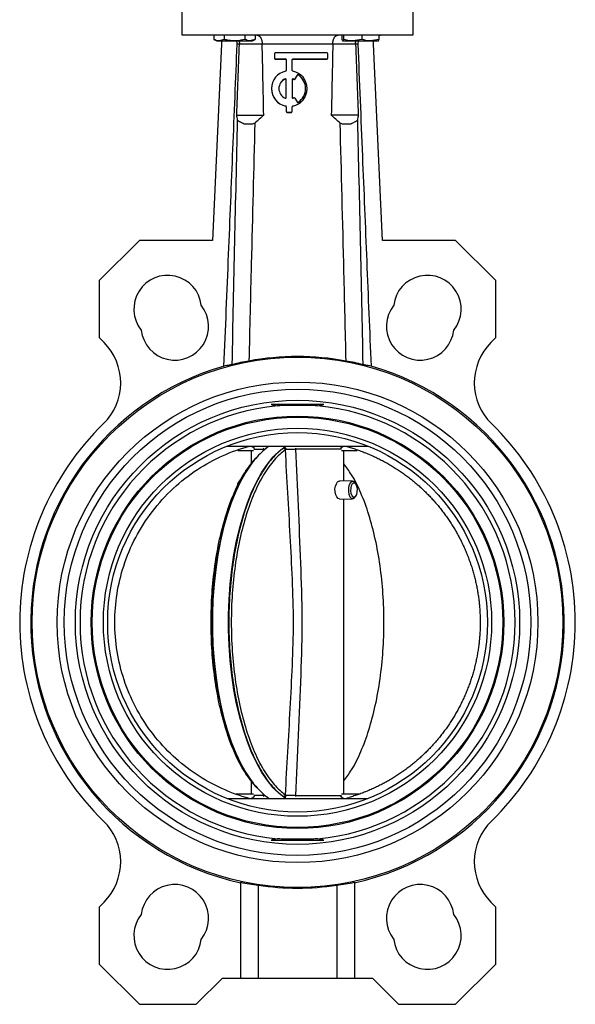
# Model space of a CAD drawing. Header units: millimetres. Extents: x 331 to 1582, y 149 to 1302.
# Tile 6 of 38: x 766 to 922, y 471 to 748. Entities that reach past the tile are written whole.
import ezdxf

# ---------------------------------------------------------------- set-up
doc = ezdxf.new("R2010")
doc.units = ezdxf.units.MM

msp = doc.modelspace()

# ---------------------------------------------------------------- linework, layer by layer
at = {"color": 7, "linetype": 'Continuous', "lineweight": 25}
for p, q in [((811.28, 754.69), (811.28, 743.69)), ((876.28, 743.69), (876.28, 754.69)), ((811.28, 743.69), (876.28, 743.69)), ((819.94, 743.69), (820.35, 743.66)), ((820.33, 743.69), (820.33, 742.45)), ((820.33, 742.45), (821.1, 742.01)), ((821.1, 742.01), (821.77, 742.01)), ((823.21, 742.45), (821.77, 742.01)), ((821.77, 742.01), (826.1, 742.01)), ((823.21, 743.69), (823.21, 742.45)), ((826.1, 742.01), (830.43, 742.01)), ((828.99, 743.69), (828.99, 742.45)), ((831.87, 742.45), (830.43, 742.01)), ((830.43, 742.01), (831.1, 742.01)), ((831.1, 742.01), (831.87, 742.45)), ((831.87, 743.69), (831.87, 742.45)), ((856.26, 743.69), (856.26, 742.45)), ((856.44, 742.01), (856.46, 742.01)), ((856.47, 742.01), (859.27, 742.01)), ((856.67, 743.69), (856.67, 742.45)), ((861.87, 742.45), (859.27, 742.01)), ((859.27, 742.01), (864.26, 742.01)), ((861.87, 743.69), (861.87, 742.45)), ((866.65, 742.45), (864.26, 742.01)), ((864.26, 742.01), (866.45, 742.01)), ((866.46, 742.01), (866.47, 742.01)), ((866.65, 743.69), (866.65, 742.45)), ((822.44, 741.08), (819.94, 686)), ((827.46, 741.19), (833.85, 741.19)), ((853.7, 741.09), (833.85, 741.09)), ((852.08, 738.64), (837.5, 738.64)), ((853.7, 741.19), (860.09, 741.19)), ((867.62, 686), (865.12, 741.08)), ((837.29, 738.43), (837.29, 737.18)), ((837.29, 737.18), (837.29, 737.14)), ((837.5, 736.97), (840.42, 736.97)), ((837.5, 736.97), (837.5, 736.93)), ((837.5, 736.93), (840.42, 736.93)), ((840.42, 736.97), (840.42, 736.93)), ((840.62, 736.77), (840.62, 733.75)), ((842.29, 733.75), (842.29, 736.77)), ((842.5, 736.97), (852.08, 736.97)), ((842.5, 736.97), (842.5, 736.93)), ((842.5, 736.93), (852.08, 736.93)), ((852.08, 736.97), (852.08, 736.93)), ((852.29, 737.18), (852.29, 738.43)), ((852.29, 737.18), (852.29, 737.14)), ((840.34, 731.34), (840.34, 731.3)), ((840.62, 726.15), (840.62, 731.15)), ((842.29, 731.15), (842.29, 726.15)), ((842.58, 731.34), (842.58, 731.3)), ((842.74, 731.26), (842.74, 731.22)), ((843.64, 732.43), (843.02, 731.35)), ((843.64, 732.39), (843.02, 731.3)), ((843.02, 731.35), (843.02, 731.3)), ((843.64, 732.43), (843.64, 732.39)), ((843.94, 732.5), (843.94, 732.46)), ((836.46, 728.65), (836.46, 728.61)), ((846.46, 728.61), (846.46, 728.65)), ((843.02, 725.95), (843.64, 724.87)), ((840.46, 723.75), (840.46, 723.71)), ((840.62, 723.55), (840.62, 722.2)), ((840.62, 722.2), (840.62, 722.15)), ((840.83, 721.99), (840.83, 721.95)), ((840.83, 721.99), (842.08, 721.99)), ((840.83, 721.95), (842.08, 721.95)), ((842.08, 721.99), (842.08, 721.95)), ((842.29, 722.2), (842.29, 723.55)), ((842.29, 722.2), (842.29, 722.15)), ((842.46, 723.75), (842.46, 723.71)), ((829.13, 718.69), (831, 718.69)), ((856.55, 718.69), (858.44, 718.69)), ((799.37, 686), (788.06, 674.69)), ((819.94, 686), (799.37, 686)), ((888.18, 686), (867.62, 686)), ((899.5, 674.69), (888.18, 686)), ((788.06, 674.69), (788.06, 658.69)), ((899.5, 658.69), (899.5, 674.69)), ((788.06, 658.69), (789.45, 657.29)), ((898.1, 657.29), (899.5, 658.69)), ((851.13, 639.84), (836.43, 639.84)), ((824.01, 628.19), (863.54, 628.19)), ((830.96, 628.19), (831.67, 627.63)), ((840.14, 627.86), (840.46, 628.09)), ((855.89, 627.63), (856.59, 628.19)), ((826.99, 626.99), (831.41, 626.99)), ((830.78, 626.99), (830.78, 623.18)), ((835.13, 627.68), (834.94, 627.5)), ((835.34, 627.86), (835.13, 627.68)), ((839.85, 627.68), (840.14, 627.86)), ((840.38, 627.2), (839.85, 627.68)), ((856.15, 627.34), (843.21, 627.34)), ((856.15, 626.99), (860.56, 626.99)), ((856.78, 618.44), (856.78, 626.99)), ((831.86, 624.62), (831.47, 624.16)), ((827.7, 618.72), (827.38, 618.34)), ((859.25, 618.39), (855.57, 618.47)), ((859.51, 618.3), (859.74, 618.09)), ((860.05, 617.69), (859.74, 618.09)), ((859.74, 613.67), (860.05, 614.07)), ((855.57, 613.29), (859.25, 613.37)), ((856.78, 530.39), (856.78, 613.32)), ((830.78, 534.2), (830.78, 530.39)), ((831.47, 533.22), (831.86, 532.76)), ((824.01, 529.19), (863.54, 529.19)), ((831.41, 530.39), (826.49, 530.39)), ((831.67, 529.76), (830.96, 529.19)), ((835.06, 529.77), (835.13, 529.7)), ((835.13, 529.7), (835.34, 529.52)), ((839.85, 529.7), (840.38, 530.18)), ((840.14, 529.52), (839.85, 529.7)), ((840.63, 530.01), (840.14, 529.52)), ((840.46, 529.29), (840.14, 529.52)), ((843.21, 530.04), (856.15, 530.04)), ((856.59, 529.19), (855.89, 529.76)), ((861.06, 530.39), (856.15, 530.39)), ((836.43, 517.54), (851.13, 517.54)), ((827.78, 505.66), (827.78, 478.69)), ((832.78, 504.83), (832.78, 478.69)), ((854.78, 504.83), (854.78, 478.69)), ((859.78, 505.66), (859.78, 478.69)), ((789.45, 500.09), (788.06, 498.7)), ((788.06, 498.7), (788.06, 482.7)), ((899.5, 498.7), (898.1, 500.09)), ((899.5, 482.7), (899.5, 498.7)), ((788.06, 482.7), (799.37, 471.38)), ((888.18, 471.38), (899.5, 482.7)), ((815.37, 471.38), (822.68, 478.69)), ((822.68, 478.69), (827.78, 478.69)), ((827.78, 478.69), (832.78, 478.69)), ((832.78, 478.69), (854.78, 478.69)), ((854.78, 478.69), (859.78, 478.69)), ((859.78, 478.69), (864.87, 478.69)), ((864.87, 478.69), (872.18, 471.38)), ((799.37, 471.38), (815.37, 471.38)), ((872.18, 471.38), (888.18, 471.38))]:
    msp.add_line(p, q, dxfattribs=at)
at = {"color": 8, "linetype": 'Continuous', "lineweight": 25}
for p, q in [((834.18, 626.79), (834.19, 627.34)), ((834.19, 627.34), (834.39, 627.61)), ((843.22, 627.61), (843.21, 627.34)), ((834.19, 530.04), (834.18, 530.59)), ((834.39, 529.77), (834.19, 530.04)), ((843.21, 530.04), (843.22, 529.77))]:
    msp.add_line(p, q, dxfattribs=at)
at = {"color": 7, "linetype": 'Continuous', "lineweight": 25, "flags": 128}
for points in [[(822.31, 742.01), (822.41, 741.58), (822.44, 741.08)], [(865.12, 741.08), (865.14, 741.58), (865.25, 742.01)], [(866.65, 743.5), (867.11, 743.64), (867.61, 743.69)], [(840.36, 529.29), (838.62, 530.6), (836.94, 532.24), (835.32, 534.22), (833.78, 536.51), (832.32, 539.1), (830.96, 541.97), (829.71, 545.1), (828.58, 548.47), (827.56, 552.05), (826.68, 555.82), (825.94, 559.75), (825.34, 563.82), (824.88, 567.99), (824.58, 572.24), (824.42, 576.54), (824.42, 580.84), (824.58, 585.14), (824.88, 589.39), (825.34, 593.56), (825.94, 597.63), (826.68, 601.56), (827.56, 605.33), (828.58, 608.91), (829.71, 612.28), (830.96, 615.41), (832.32, 618.28), (833.78, 620.87), (835.32, 623.16), (836.94, 625.14), (838.62, 626.78), (840.36, 628.09)], [(831.18, 623.68), (830.79, 623.16), (829.25, 620.87), (827.79, 618.28), (826.43, 615.41), (825.18, 612.28), (824.05, 608.91), (823.03, 605.33), (822.15, 601.56), (821.41, 597.63), (820.81, 593.56), (820.35, 589.39), (820.05, 585.14), (819.89, 580.84), (819.89, 576.54), (820.05, 572.24), (820.35, 567.99), (820.81, 563.82), (821.41, 559.75), (822.15, 555.82), (823.03, 552.05), (824.05, 548.47), (825.18, 545.1), (826.43, 541.97), (827.79, 539.1), (829.25, 536.51), (830.79, 534.22), (831.22, 533.66)], [(855.56, 613.38), (855.19, 613.52), (854.82, 613.92), (854.51, 614.53), (854.32, 615.31), (854.29, 616.15), (854.42, 616.94), (854.69, 617.62), (855.04, 618.12), (855.43, 618.36), (855.56, 618.38), (855.56, 618.38)], [(859.74, 613.67), (859.38, 613.39), (858.97, 613.46), (858.59, 613.89), (858.32, 614.63), (858.19, 615.55), (858.22, 616.53), (858.4, 617.41), (858.71, 618.05), (859.1, 618.37), (859.51, 618.3), (859.51, 618.3)], [(859.41, 613.89), (859.11, 614.25), (858.88, 614.85), (858.77, 615.61), (858.8, 616.41), (858.95, 617.13), (859.2, 617.66), (859.52, 617.92), (859.86, 617.87), (860.17, 617.51), (860.39, 616.91), (860.5, 616.15), (860.48, 615.35), (860.33, 614.63), (860.07, 614.1), (859.75, 613.84), (859.41, 613.89)]]:
    msp.add_lwpolyline(points, dxfattribs=at)
at = {"color": 7, "linetype": 'Continuous', "lineweight": 25}
for radius in [74.5, 67.5, 65.5, 62.37, 57.93, 57.63, 54.5, 53.3]:
    msp.add_circle((843.78, 578.69), radius, dxfattribs=at)
for centre, radius, start, end in [((837.5, 738.43), 0.208, 89.9752, 179.9751), ((852.08, 738.43), 0.208, 0.0249, 90.0248), ((837.5, 737.18), 0.208, 180.0249, 270.0248), ((837.5, 737.14), 0.208, 180.0249, 270.0248), ((840.42, 736.77), 0.208, 0.0249, 90.0248), ((840.42, 736.72), 0.208, 0.0249, 90.0248), ((842.5, 736.77), 0.208, 89.9752, 179.9751), ((842.5, 736.72), 0.208, 89.9752, 179.9751), ((852.08, 737.18), 0.208, 269.9752, 359.9751), ((852.08, 737.14), 0.208, 269.9752, 359.9751), ((841.45, 728.65), 4.99, 101.4986, 258.5014), ((840.42, 733.75), 0.208, 281.5066, 359.9817), ((842.5, 733.75), 0.208, 180.0183, 258.4934), ((841.46, 728.65), 4.99, 281.4986, 78.5014), ((841.46, 728.65), 2.91, 112.5791, 247.4209), ((841.46, 728.61), 2.91, 112.5866, 179.9874), ((840.42, 731.15), 0.208, 0.0376, 112.6281), ((840.42, 731.1), 0.208, 0.0376, 112.6281), ((842.5, 731.15), 0.208, 67.3719, 179.9624), ((842.5, 731.1), 0.208, 67.3719, 179.9624), ((841.46, 728.64), 2.92, 63.8423, 67.3978), ((841.46, 728.6), 2.92, 63.8423, 67.3978), ((842.84, 731.45), 0.208, 243.8356, 329.9593), ((842.84, 731.41), 0.208, 243.8356, 329.9593), ((843.82, 732.33), 0.208, 57.2895, 149.9584), ((843.82, 732.28), 0.208, 57.2895, 149.9584), ((841.46, 728.65), 4.58, 302.691, 57.309), ((841.46, 728.61), 4.58, 0.0083, 57.3041), ((841.46, 728.61), 5, 180.0198, 258.4919), ((841.46, 728.61), 5, 281.5053, 359.983), ((840.42, 726.15), 0.208, 247.3719, 359.9624), ((842.5, 726.15), 0.208, 180.0376, 292.6281), ((841.46, 728.65), 2.92, 292.6022, 296.1577), ((842.84, 725.85), 0.208, 30.0407, 116.1644), ((843.82, 724.97), 0.208, 210.0416, 302.7105), ((840.42, 723.55), 0.208, 0.0183, 78.4934), ((840.42, 723.51), 0.208, 0.0183, 78.4934), ((840.83, 722.2), 0.208, 180.0249, 270.0248), ((840.83, 722.15), 0.208, 180.0249, 270.0248), ((842.08, 722.2), 0.208, 269.9752, 359.9751), ((842.08, 722.15), 0.208, 269.9752, 359.9751), ((842.5, 723.55), 0.208, 101.5066, 179.9817), ((842.5, 723.51), 0.208, 101.5066, 179.9817), ((807.33, 666.69), 9.5, 6.4596, 218.5404), ((880.23, 666.69), 9.5, 321.4596, 173.5404), ((809.34, 661.84), 9.5, 186.4596, 38.5404), ((878.22, 661.84), 9.5, 141.4596, 353.5404), ((778.14, 645.98), 16, 314.2893, 45), ((909.42, 645.98), 16, 135, 225.7107), ((843.78, 578.69), 74.88, 105.9968, 257.6629), ((843.78, 578.69), 74.88, 282.3371, 73.9937), ((843.78, 578.69), 61.07, 95.3052, 264.6948), ((843.78, 578.69), 61.07, 275.3052, 84.6948), ((843.78, 578.69), 78, 134.2893, 225.7107), ((843.78, 578.69), 78, 314.2893, 45.7107), ((830.16, 616.42), 3.38, 145.3593, 177.0693), ((829.59, 617.06), 2.5, 130.1816, 175.6122), ((778.14, 511.4), 16, 315, 45.7107), ((909.42, 511.4), 16, 134.2893, 225), ((809.34, 495.54), 9.5, 321.4596, 173.5404), ((843.78, 578.69), 74.67, 261.5292, 278.4708), ((878.22, 495.54), 9.5, 6.4596, 218.5404), ((807.33, 490.69), 9.5, 141.4596, 353.5404), ((880.23, 490.69), 9.5, 186.4596, 38.5404)]:
    msp.add_arc(centre, radius, start, end, dxfattribs=at)
for centre, major_axis, ratio, start_param, end_param in [((826.1, 631.43), (0, 216), 0.041667, 5.140963, 5.244885), ((861.46, 631.43), (0, 216), 0.041667, 1.038301, 1.142222), ((843.78, 578.74), (0, 74.61), 1, 6.09914, 6.467165), ((842.48, 578.69), (74.51, 0), 0.999848, 4.513791, 4.581833), ((845.08, 578.69), (74.51, 0), 0.999848, 4.842945, 4.910987)]:
    msp.add_ellipse(centre, major_axis=major_axis, ratio=ratio, start_param=start_param, end_param=end_param, dxfattribs=at)
for points, knots in [([(821.77, 742.01), (821.74, 742.01), (821.25, 742.01), (820.77, 742.24), (820.33, 742.45)], [0, 0, 0, 0, 0.070201, 1, 1, 1, 1]), ([(826.1, 742.01), (825.33, 742.06), (824.35, 742.13), (823.41, 742.4), (823.21, 742.45)], [0, 0, 0, 0, 0.788999, 1, 1, 1, 1]), ([(828.99, 742.45), (828.26, 742.27), (827.3, 742.03), (826.33, 742.01), (826.1, 742.01)], [0, 0, 0, 0, 0.768151, 1, 1, 1, 1]), ([(826.83, 741.09), (826.84, 741.38), (826.84, 741.7), (826.7, 741.98), (826.68, 742.01)], [0, 0, 0, 0, 0.896322, 1, 1, 1, 1]), ([(827.33, 742.01), (827.36, 741.92), (827.45, 741.66), (827.46, 741.38), (827.46, 741.19)], [0, 0, 0, 0, 0.348198, 1, 1, 1, 1]), ([(830.43, 742.01), (830.4, 742.01), (829.91, 742.01), (829.43, 742.24), (828.99, 742.45)], [0, 0, 0, 0, 0.0702006, 1, 1, 1, 1]), ([(832.26, 743.69), (832.3, 743.69), (832.38, 743.69), (832.49, 743.67), (832.6, 743.64), (832.71, 743.61), (832.82, 743.56), (832.92, 743.5), (833.01, 743.43), (833.11, 743.35), (833.2, 743.26), (833.28, 743.17), (833.37, 743.04), (833.47, 742.88), (833.57, 742.68), (833.65, 742.46), (833.73, 742.23), (833.78, 741.98), (833.82, 741.72), (833.85, 741.46), (833.85, 741.28), (833.85, 741.19)], [0, 0, 0, 0, 0.046594, 0.09292, 0.138948, 0.18465, 0.229999, 0.274969, 0.319539, 0.36369, 0.407408, 0.450685, 0.493515, 0.558946, 0.623543, 0.687377, 0.750554, 0.813218, 0.875543, 0.937731, 1, 1, 1, 1]), ([(853.7, 741.19), (853.7, 741.24), (853.7, 741.34), (853.71, 741.5), (853.73, 741.65), (853.74, 741.8), (853.77, 741.94), (853.8, 742.09), (853.83, 742.22), (853.87, 742.36), (853.91, 742.49), (853.96, 742.62), (854.01, 742.74), (854.07, 742.85), (854.13, 742.96), (854.22, 743.1), (854.34, 743.25), (854.51, 743.41), (854.69, 743.54), (854.88, 743.62), (855.08, 743.68), (855.22, 743.69), (855.29, 743.69)], [0, 0, 0, 0, 0.0356188, 0.0711795, 0.1067242, 0.142294, 0.1779285, 0.2136651, 0.2495383, 0.2855798, 0.3218175, 0.3582759, 0.3949752, 0.4319321, 0.469159, 0.5066646, 0.5854904, 0.6658048, 0.7475444, 0.8305947, 0.9148045, 1, 1, 1, 1]), ([(856.47, 742.01), (856.41, 742.06), (856.34, 742.13), (856.28, 742.4), (856.26, 742.45)], [0, 0, 0, 0, 0.788999, 1, 1, 1, 1]), ([(856.67, 742.45), (856.62, 742.27), (856.55, 742.03), (856.48, 742.01), (856.47, 742.01)], [0, 0, 0, 0, 0.7681507, 1, 1, 1, 1]), ([(859.27, 742.01), (859.21, 742.01), (858.33, 742.01), (857.47, 742.24), (856.67, 742.45)], [0, 0, 0, 0, 0.0702006, 1, 1, 1, 1]), ([(860.09, 741.19), (860.1, 741.38), (860.11, 741.66), (860.19, 741.92), (860.22, 742.01)], [0, 0, 0, 0, 0.651822, 1, 1, 1, 1]), ([(860.89, 742.01), (860.85, 741.92), (860.72, 741.63), (860.72, 741.31), (860.72, 741.09)], [0, 0, 0, 0, 0.315007, 1, 1, 1, 1]), ([(864.26, 742.01), (864.2, 742.01), (863.39, 742.01), (862.6, 742.24), (861.87, 742.45)], [0, 0, 0, 0, 0.070201, 1, 1, 1, 1]), ([(866.44, 742.01), (866.46, 742.01), (866.53, 742.03), (866.6, 742.27), (866.65, 742.45)], [0, 0, 0, 0, 0.231849, 1, 1, 1, 1]), ([(823.14, 650.67), (823.57, 661.14), (824, 671.6), (824.43, 682.07), (824.84, 691.9), (825.24, 701.74), (825.64, 711.58), (826.04, 721.42), (826.44, 731.25), (826.84, 741.09)], [0.0000096, 0.0000096, 0.0000096, 0.0000096, 0.03142956, 0.03142956, 0.03142956, 0.06096457, 0.06096457, 0.06096457, 0.09049958, 0.09049958, 0.09049958, 0.09049958]), ([(827.46, 741.1), (827.42, 741.1), (827.34, 741.1), (827.23, 741.1), (827.13, 741.09), (827.04, 741.09), (826.96, 741.09), (826.89, 741.09), (826.86, 741.09), (826.84, 741.09)], [0, 0, 0, 0, 0.144213, 0.287975, 0.431285, 0.574143, 0.716548, 0.858501, 1, 1, 1, 1]), ([(860.72, 741.09), (860.7, 741.09), (860.66, 741.09), (860.59, 741.09), (860.51, 741.09), (860.42, 741.09), (860.32, 741.1), (860.21, 741.1), (860.13, 741.1), (860.09, 741.1)], [0, 0, 0, 0, 0.141485, 0.283429, 0.42583, 0.568688, 0.712002, 0.855773, 1, 1, 1, 1]), ([(860.72, 741.09), (861.14, 730.61), (861.57, 720.13), (862, 709.65), (862.4, 699.82), (862.8, 689.99), (863.21, 680.16), (863.61, 670.33), (864.02, 660.5), (864.43, 650.67)], [0, 0, 0, 0, 0.03146308, 0.03146308, 0.03146308, 0.06098318, 0.06098318, 0.06098318, 0.09049356, 0.09049356, 0.09049356, 0.09049356]), ([(825.44, 651.12), (825.68, 662.57), (825.92, 674.01), (826.43, 696.9), (826.69, 708.34), (826.97, 719.78)], [0, 0, 0, 0, 0.5, 0.5, 1, 1, 1, 1]), ([(826.71, 721.19), (827.52, 721.19), (828.3, 721.19), (829.45, 721.19), (829.82, 721.19), (830.54, 721.19), (830.88, 721.19), (831.54, 721.19), (831.86, 721.19), (832.46, 721.19), (833.02, 721.19), (833.49, 721.19), (833.92, 721.19), (834.12, 721.19), (834.29, 721.19)], [0, 0, 0, 0, 0.25, 0.25, 0.375, 0.375, 0.5, 0.5, 0.625, 0.625, 0.75, 0.875, 0.875, 1, 1, 1, 1]), ([(826.97, 719.78), (827.3, 719.54), (827.65, 719.31), (828.37, 718.94), (828.74, 718.79), (829.13, 718.69)], [0, 0, 0, 0, 0.5, 0.5, 1, 1, 1, 1]), ([(860.85, 721.19), (860.04, 721.19), (859.25, 721.19), (858.11, 721.19), (857.73, 721.19), (857.02, 721.19), (856.67, 721.19), (856.01, 721.19), (855.69, 721.19), (855.09, 721.19), (854.54, 721.19), (854.06, 721.19), (853.63, 721.19), (853.44, 721.19), (853.27, 721.19)], [0, 0, 0, 0, 0.25, 0.25, 0.375, 0.375, 0.5, 0.5, 0.625, 0.625, 0.75, 0.875, 0.875, 1, 1, 1, 1]), ([(858.44, 718.69), (858.82, 718.79), (859.19, 718.94), (859.91, 719.31), (860.25, 719.53), (860.59, 719.78)], [0, 0, 0, 0, 0.5, 0.5, 1, 1, 1, 1]), ([(860.59, 719.78), (860.87, 708.34), (861.13, 696.89), (861.64, 674.01), (861.88, 662.56), (862.12, 651.12)], [0, 0, 0, 0, 0.5, 0.5, 1, 1, 1, 1]), ([(831.81, 718.96), (831.46, 706.04), (830.9, 684.09), (830.35, 661.31), (830.13, 652.09)], [0.2719135, 0.2719135, 0.2719135, 0.2719135, 0.3333333, 0.3740678, 0.3740678, 0.3740678, 0.3740678]), ([(857.43, 652.09), (857.23, 660.5), (856.68, 683.33), (856.12, 705.29), (855.75, 718.96)], [0.2668509, 0.2668509, 0.2668509, 0.2668509, 0.304843, 0.3713254, 0.3713254, 0.3713254, 0.3713254]), ([(825.44, 651.12), (824.84, 651), (824.35, 650.9), (823.59, 650.74), (823.31, 650.69), (823.14, 650.67)], [0, 0, 0, 0, 0.5, 0.5, 1, 1, 1, 1]), ([(864.43, 650.67), (864.25, 650.69), (863.98, 650.74), (863.21, 650.89), (862.72, 651), (862.12, 651.12)], [0, 0, 0, 0, 0.5, 0.5, 1, 1, 1, 1]), ([(849.42, 639.5), (848.97, 639.54), (848.51, 639.56), (847.57, 639.58), (847.1, 639.59), (846.15, 639.59), (845.68, 639.59), (844.73, 639.59), (844.25, 639.59), (842.83, 639.59), (841.88, 639.59), (840.46, 639.59), (839.99, 639.58), (839.05, 639.56), (838.59, 639.54), (838.13, 639.5)], [0, 0, 0, 0, 0.125, 0.125, 0.25, 0.25, 0.375, 0.375, 0.5, 0.5, 0.75, 0.75, 0.875, 0.875, 1, 1, 1, 1]), ([(792.48, 578.69), (792.48, 584.05), (794.24, 595.21), (802.23, 610.45), (814.84, 622.16), (825.14, 626.78), (830.31, 628.19)], [0, 0, 0, 0, 0.313219, 0.652539, 0.991859, 1.305078, 1.305078, 1.305078, 1.305078]), ([(835.74, 628.11), (835.33, 627.82), (834.32, 627.09), (832.84, 625.63), (831.71, 624.41), (831.16, 623.65), (831.12, 623.58)], [0, 0, 0, 0, 0.246164, 0.604315, 0.966075, 1, 1, 1, 1]), ([(857.25, 628.19), (857.47, 628.13), (857.92, 628), (858.59, 627.81), (859.25, 627.6), (859.92, 627.39), (860.58, 627.16), (861.23, 626.93), (861.89, 626.69), (862.54, 626.44), (863.19, 626.18), (863.83, 625.91), (864.47, 625.63), (865.11, 625.35), (865.74, 625.05), (866.37, 624.75), (866.99, 624.44), (867.61, 624.12), (868.23, 623.79), (868.84, 623.46), (869.44, 623.11), (870.04, 622.76), (870.64, 622.4), (871.23, 622.03), (871.82, 621.65), (872.4, 621.27), (872.97, 620.87), (873.55, 620.47), (874.11, 620.06), (874.67, 619.65), (875.22, 619.22), (875.77, 618.79), (876.31, 618.35), (876.85, 617.91), (877.38, 617.46), (877.9, 616.99), (878.42, 616.53), (878.93, 616.05), (879.44, 615.57), (879.94, 615.08), (880.43, 614.59), (880.91, 614.09), (881.39, 613.58), (881.86, 613.06), (882.32, 612.54), (882.78, 612.02), (883.23, 611.48), (883.67, 610.94), (884.11, 610.4), (884.53, 609.85), (884.95, 609.29), (885.37, 608.73), (885.77, 608.16), (886.17, 607.59), (886.56, 607.01), (886.94, 606.42), (887.31, 605.83), (887.68, 605.24), (888.03, 604.64), (888.38, 604.04), (888.72, 603.43), (889.05, 602.81), (889.38, 602.2), (889.69, 601.57), (890, 600.95), (890.3, 600.32), (890.59, 599.68), (890.87, 599.04), (891.14, 598.4), (891.4, 597.76), (891.66, 597.11), (891.91, 596.45), (892.14, 595.8), (892.37, 595.14), (892.59, 594.48), (892.8, 593.81), (893, 593.14), (893.19, 592.47), (893.38, 591.8), (893.55, 591.12), (893.71, 590.45), (893.87, 589.77), (894.02, 589.08), (894.15, 588.4), (894.28, 587.71), (894.4, 587.03), (894.51, 586.34), (894.61, 585.65), (894.7, 584.95), (894.78, 584.26), (894.85, 583.57), (894.91, 582.87), (894.96, 582.18), (895, 581.48), (895.04, 580.78), (895.06, 580.09), (895.07, 579.39), (895.08, 578.92), (895.08, 578.69)], [0, 0, 0, 0, 0.010422, 0.020844, 0.031265, 0.041687, 0.052108, 0.062529, 0.072949, 0.08337, 0.09379, 0.104211, 0.114631, 0.12505, 0.13547, 0.145889, 0.156309, 0.166728, 0.177147, 0.187566, 0.197984, 0.208403, 0.218821, 0.229239, 0.239657, 0.250075, 0.260493, 0.27091, 0.281328, 0.291745, 0.302162, 0.312579, 0.322996, 0.333413, 0.34383, 0.354247, 0.364663, 0.37508, 0.385496, 0.395912, 0.406328, 0.416744, 0.42716, 0.437576, 0.447992, 0.458408, 0.468823, 0.479239, 0.489654, 0.50007, 0.510485, 0.520901, 0.531316, 0.541731, 0.552146, 0.562561, 0.572977, 0.583392, 0.593807, 0.604222, 0.614637, 0.625051, 0.635466, 0.645881, 0.656296, 0.666711, 0.677126, 0.687541, 0.697956, 0.70837, 0.718785, 0.7292, 0.739615, 0.75003, 0.760445, 0.77086, 0.781275, 0.79169, 0.802105, 0.81252, 0.822935, 0.83335, 0.843765, 0.85418, 0.864596, 0.875011, 0.885426, 0.895842, 0.906257, 0.916673, 0.927088, 0.937504, 0.94792, 0.958336, 0.968752, 0.979168, 0.989584, 1, 1, 1, 1]), ([(832.59, 625.31), (832.36, 625.11), (831.07, 623.95), (828.92, 620.66), (826.24, 615.5), (823.97, 609.31), (822.13, 602.36), (820.79, 594.81), (819.97, 586.86), (819.69, 578.69), (819.97, 570.52), (820.79, 562.57), (822.13, 555.02), (823.97, 548.07), (826.24, 541.88), (828.91, 536.72), (831.09, 533.41), (832.41, 532.22), (832.65, 532.01)], [0, 0, 0, 0, 0.014298, 0.083578, 0.152858, 0.222138, 0.291418, 0.360698, 0.429978, 0.499258, 0.568538, 0.637818, 0.707098, 0.776378, 0.845658, 0.914938, 0.984218, 1, 1, 1, 1]), ([(831.54, 627.34), (831.69, 627.34), (832.16, 627.34), (833.37, 627.34), (834.19, 627.34)], [0, 0, 0, 0, 0.313435, 1, 1, 1, 1]), ([(840.63, 627.38), (840.58, 627.42), (840.5, 627.5), (840.34, 627.66), (840.23, 627.77), (840.14, 627.86)], [0, 0, 0, 0, 0.30885, 0.489048, 1, 1, 1, 1]), ([(840.38, 627.2), (840.42, 627.23), (840.49, 627.29), (840.59, 627.35), (840.63, 627.38)], [0, 0, 0, 0, 0.498333, 1, 1, 1, 1]), ([(840.38, 530.18), (840.61, 534.23), (841.07, 542.32), (841.74, 554.46), (842.38, 566.58), (842.78, 578.69), (842.38, 590.8), (841.74, 602.92), (841.07, 615.06), (840.61, 623.15), (840.38, 627.2)], [0, 0, 0, 0, 0.125239, 0.250437, 0.37548, 0.5, 0.62452, 0.749563, 0.874761, 1, 1, 1, 1]), ([(840.63, 627.38), (840.86, 627.37), (841.3, 627.37), (842.23, 627.35), (842.89, 627.34), (843.21, 627.34)], [0, 0, 0, 0, 0.339028, 0.678136, 1, 1, 1, 1]), ([(843.21, 627.34), (843.71, 616.67), (844.44, 600.82), (845.17, 579.7), (844.54, 557.92), (843.75, 541.36), (843.21, 530.04)], [0, 0, 0, 0, 0.328988, 0.489075, 0.65086, 1, 1, 1, 1]), ([(831.48, 533.22), (830.5, 534.49), (828.52, 537.05), (825.92, 542.27), (823.66, 548.36), (821.84, 555.25), (820.51, 562.72), (819.7, 570.6), (819.43, 578.69), (819.7, 586.78), (820.51, 594.66), (821.84, 602.13), (823.66, 609.02), (825.92, 615.11), (828.52, 620.33), (830.5, 622.89), (831.48, 624.16)], [0, 0, 0, 0, 0.070128, 0.141773, 0.213418, 0.285064, 0.356709, 0.428355, 0.5, 0.571645, 0.643291, 0.714936, 0.786582, 0.858227, 0.929873, 1, 1, 1, 1]), ([(856.78, 534.2), (857.52, 535.17), (859.25, 537.44), (861.64, 542.28), (863.9, 548.36), (865.71, 555.25), (867.04, 562.72), (867.86, 570.6), (868.13, 578.69), (867.86, 586.78), (867.04, 594.66), (865.71, 602.13), (863.9, 609.02), (861.64, 615.1), (859.25, 619.94), (857.52, 622.21), (856.78, 623.18)], [0, 0, 0, 0, 0.054946, 0.129122, 0.203297, 0.277473, 0.351649, 0.425824, 0.5, 0.574176, 0.648351, 0.722527, 0.796703, 0.870878, 0.945054, 1, 1, 1, 1]), ([(829.23, 529.5), (823.97, 531.05), (818.97, 533.46), (809.96, 539.72), (805.97, 543.59), (799.4, 552.38), (796.83, 557.3), (793.37, 567.71), (792.48, 573.2), (792.48, 578.69)], [0, 0, 0, 0, 0.25, 0.25, 0.5, 0.5, 0.75, 0.75, 1, 1, 1, 1]), ([(895.08, 578.69), (895.08, 578.46), (895.07, 578), (895.06, 577.32), (895.04, 576.63), (895.01, 575.95), (894.96, 575.26), (894.91, 574.58), (894.85, 573.89), (894.79, 573.21), (894.71, 572.53), (894.62, 571.85), (894.53, 571.17), (894.42, 570.49), (894.31, 569.82), (894.18, 569.14), (894.05, 568.47), (893.91, 567.8), (893.76, 567.13), (893.6, 566.46), (893.43, 565.8), (893.26, 565.13), (893.07, 564.47), (892.88, 563.81), (892.67, 563.16), (892.46, 562.51), (892.24, 561.86), (892.01, 561.21), (891.77, 560.57), (891.53, 559.93), (891.27, 559.29), (891.01, 558.66), (890.73, 558.03), (890.45, 557.4), (890.17, 556.78), (889.87, 556.16), (889.56, 555.55), (889.25, 554.94), (888.93, 554.33), (888.6, 553.73), (888.26, 553.13), (887.91, 552.54), (887.56, 551.95), (887.2, 551.37), (886.83, 550.79), (886.45, 550.22), (886.07, 549.65), (885.68, 549.09), (885.28, 548.53), (884.87, 547.98), (884.46, 547.43), (884.04, 546.89), (883.61, 546.36), (883.17, 545.83), (882.73, 545.3), (882.28, 544.79), (881.82, 544.27), (881.36, 543.77), (880.89, 543.27), (880.41, 542.78), (879.93, 542.29), (879.44, 541.81), (878.94, 541.34), (878.44, 540.87), (877.93, 540.41), (877.42, 539.96), (876.9, 539.51), (876.37, 539.07), (875.84, 538.64), (875.3, 538.22), (874.76, 537.8), (874.21, 537.39), (873.65, 536.98), (873.09, 536.59), (872.53, 536.2), (871.96, 535.82), (871.38, 535.45), (870.8, 535.08), (870.22, 534.73), (869.63, 534.38), (869.03, 534.03), (868.43, 533.7), (867.83, 533.38), (867.22, 533.06), (866.61, 532.75), (865.99, 532.45), (865.37, 532.16), (864.75, 531.87), (864.12, 531.59), (863.49, 531.33), (862.86, 531.07), (862.22, 530.82), (861.58, 530.58), (860.93, 530.34), (860.28, 530.12), (859.63, 529.9), (858.98, 529.69), (858.54, 529.56), (858.32, 529.5)], [0, 0, 0, 0, 0.010415, 0.020829, 0.031244, 0.041658, 0.052073, 0.062487, 0.072901, 0.083316, 0.09373, 0.104144, 0.114558, 0.124972, 0.135386, 0.1458, 0.156214, 0.166627, 0.177041, 0.187455, 0.197869, 0.208282, 0.218696, 0.22911, 0.239524, 0.249937, 0.260351, 0.270765, 0.281179, 0.291592, 0.302006, 0.31242, 0.322834, 0.333248, 0.343662, 0.354076, 0.36449, 0.374904, 0.385318, 0.395732, 0.406146, 0.416561, 0.426975, 0.437389, 0.447804, 0.458219, 0.468633, 0.479048, 0.489463, 0.499878, 0.510293, 0.520708, 0.531124, 0.541539, 0.551955, 0.56237, 0.572786, 0.583202, 0.593618, 0.604035, 0.614451, 0.624868, 0.635284, 0.645701, 0.656118, 0.666535, 0.676953, 0.68737, 0.697788, 0.708206, 0.718624, 0.729043, 0.739461, 0.74988, 0.760299, 0.770718, 0.781137, 0.791557, 0.801976, 0.812396, 0.822817, 0.833237, 0.843658, 0.854079, 0.8645, 0.874921, 0.885343, 0.895765, 0.906187, 0.91661, 0.927033, 0.937456, 0.947879, 0.958303, 0.968727, 0.979151, 0.989575, 1, 1, 1, 1]), ([(831.16, 533.76), (831.34, 533.53), (831.98, 532.67), (833.17, 531.4), (834.52, 530.13), (835.4, 529.51), (835.73, 529.28)], [0, 0, 0, 0, 0.127248, 0.46576, 0.803395, 1, 1, 1, 1]), ([(834.19, 530.04), (833.37, 530.04), (832.16, 530.04), (831.69, 530.04), (831.54, 530.04)], [0, 0, 0, 0, 0.686564, 1, 1, 1, 1]), ([(840.63, 530.01), (840.59, 530.03), (840.5, 530.09), (840.43, 530.15), (840.38, 530.18)], [0, 0, 0, 0, 0.444988, 1, 1, 1, 1]), ([(843.21, 530.04), (842.87, 530.04), (842.19, 530.03), (841.27, 530.01), (840.84, 530.01), (840.63, 530.01)], [0, 0, 0, 0, 0.340443, 0.680834, 1, 1, 1, 1]), ([(849.42, 517.89), (848.97, 517.84), (848.51, 517.82), (847.57, 517.8), (847.1, 517.8), (846.15, 517.79), (845.68, 517.79), (844.73, 517.79), (844.25, 517.79), (842.83, 517.79), (841.88, 517.79), (840.46, 517.8), (839.99, 517.8), (839.05, 517.82), (838.59, 517.84), (838.13, 517.89)], [0, 0, 0, 0, 0.125, 0.125, 0.25, 0.25, 0.375, 0.375, 0.5, 0.5, 0.75, 0.75, 0.875, 0.875, 1, 1, 1, 1])]:
    msp.add_open_spline(points, degree=3, knots=knots, dxfattribs=at)
for points in [[(826.71, 721.19), (826.96, 727.83), (827.21, 734.46), (827.46, 741.1)], [(827.46, 741.19), (827.46, 741.16), (827.46, 741.13), (827.46, 741.1)], [(833.85, 741.19), (833.85, 741.16), (833.85, 741.12), (833.85, 741.09)], [(853.7, 741.09), (853.7, 741.12), (853.7, 741.16), (853.7, 741.19)], [(860.09, 741.19), (860.09, 741.16), (860.09, 741.13), (860.09, 741.1)], [(860.09, 741.1), (860.34, 734.46), (860.6, 727.83), (860.85, 721.19)], [(826.97, 719.78), (826.87, 720.25), (826.78, 720.72), (826.71, 721.19)], [(834.29, 721.19), (833.47, 720.44), (832.65, 719.69), (831.81, 718.96)], [(855.75, 718.96), (854.91, 719.69), (854.08, 720.44), (853.27, 721.19)], [(860.85, 721.19), (860.77, 720.72), (860.69, 720.25), (860.59, 719.78)], [(831, 718.69), (831.27, 718.76), (831.54, 718.85), (831.81, 718.96)], [(855.75, 718.96), (856.01, 718.85), (856.28, 718.76), (856.55, 718.69)], [(830.13, 652.09), (828.56, 651.82), (827, 651.5), (825.44, 651.12)], [(862.12, 651.12), (860.56, 651.49), (859, 651.82), (857.43, 652.09)], [(836.43, 639.84), (836.99, 639.71), (837.56, 639.6), (838.13, 639.5)], [(849.42, 639.5), (850, 639.6), (850.56, 639.71), (851.13, 639.84)], [(839.85, 627.68), (838.76, 626.77), (836.59, 624.95), (833.62, 620.71), (830.95, 615.49), (828.68, 609.31), (826.84, 602.36), (825.5, 594.81), (824.68, 586.86), (824.4, 578.69), (824.68, 570.52), (825.5, 562.57), (826.84, 555.02), (828.68, 548.07), (830.95, 541.89), (833.62, 536.68), (836.59, 532.43), (838.76, 530.61), (839.85, 529.7)], [(840.38, 627.2), (839.31, 626.3), (837.16, 624.5), (834.22, 620.3), (831.58, 615.13), (829.33, 609.01), (827.51, 602.13), (826.18, 594.66), (825.37, 586.78), (825.09, 578.69), (825.37, 570.6), (826.18, 562.72), (827.51, 555.25), (829.33, 548.37), (831.58, 542.25), (834.22, 537.09), (837.16, 532.89), (839.31, 531.08), (840.38, 530.18)], [(830.22, 529.19), (829.89, 529.29), (829.56, 529.39), (829.23, 529.5)], [(857.34, 529.19), (857.67, 529.29), (858, 529.39), (858.32, 529.5)], [(838.13, 517.89), (837.56, 517.78), (836.99, 517.67), (836.43, 517.54)], [(851.13, 517.54), (850.56, 517.67), (850, 517.78), (849.42, 517.89)]]:
    msp.add_open_spline(points, degree=3, dxfattribs=at)

doc.saveas('drawing.dxf')
